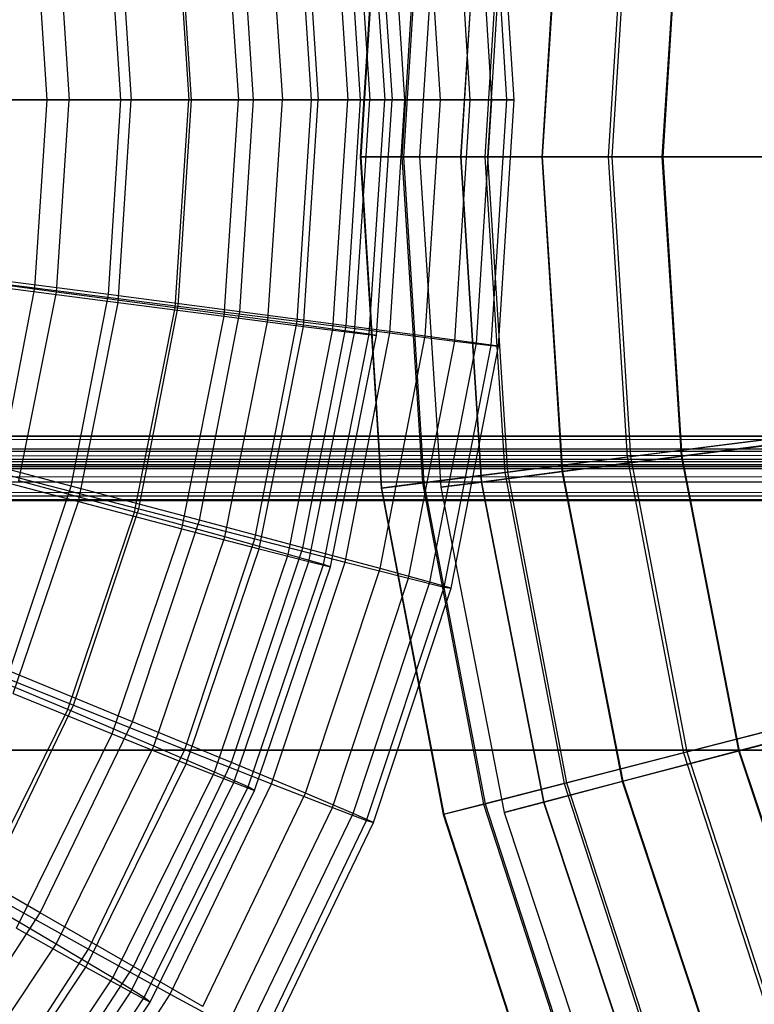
# Model space of a CAD drawing. Extents: x 0.2 to 40.1, y -6.7 to 6.7.
# Tile 122 of 256: x 9.7 to 10.6, y -4.4 to -3.2. Entities that reach past the tile are written whole.
import ezdxf

# ---------------------------------------------------------------- set-up
doc = ezdxf.new("R2010")
doc.units = 0
doc.header["$MEASUREMENT"] = 0
doc.layers.get('0').update_dxf_attribs({"color": 13, "linetype": 'CONTINUOUS'})

# ---------------------------------------------------------------- blocks, each defined once
blk = doc.blocks.new('SNOWBALL_XIV_PM3_STL')
at = {"color": 0}
for p, q in [((10.1773, -2.9999, 14.17), (10.1517, -3.4062, 14.17)), ((10.1773, -2.9999, 14.17), (10.1517, -3.4062, 14.17)), ((10.1779, -3, 14.5738), (10.1523, -3.4062, 14.5738)), ((10.1779, -3, 14.5738), (10.1523, -3.4062, 14.5738)), ((10.2504, -3.001, 14.1722), (10.2244, -3.4062, 14.1722)), ((10.2504, -3.001, 14.1722), (10.2244, -3.4062, 14.1722)), ((10.2505, -3.001, 14.5682), (10.2245, -3.4062, 14.5682)), ((10.2505, -3.001, 14.5682), (10.2245, -3.4062, 14.5682)), ((10.2278, -3.0063, 13.7693), (10.2027, -3.4062, 13.7693)), ((10.2278, -3.0063, 13.7693), (10.2027, -3.4062, 13.7693)), ((10.2298, -3.0065, 14.9743), (10.2047, -3.4062, 14.9743)), ((10.2298, -3.0065, 14.9743), (10.2047, -3.4062, 14.9743)), ((10.3001, -3.0074, 13.7793), (10.2745, -3.4062, 13.7793)), ((10.3001, -3.0074, 13.7793), (10.2745, -3.4062, 13.7793)), ((10.3005, -3.0074, 14.961), (10.2749, -3.4062, 14.961)), ((10.3005, -3.0074, 14.961), (10.2749, -3.4062, 14.961)), ((10.3289, -3.0191, 13.3785), (10.3045, -3.4062, 13.3785)), ((10.3289, -3.0191, 13.3785), (10.3045, -3.4062, 13.3785)), ((10.3321, -3.0195, 15.3648), (10.3078, -3.4062, 15.3648)), ((10.3321, -3.0195, 15.3648), (10.3078, -3.4062, 15.3648)), ((10.3989, -3.0201, 13.396), (10.3741, -3.4062, 13.396)), ((10.3989, -3.0201, 13.396), (10.3741, -3.4062, 13.396)), ((10.3996, -3.0202, 15.3442), (10.3748, -3.4062, 15.3442)), ((10.3996, -3.0202, 15.3442), (10.3748, -3.4062, 15.3442)), ((10.2866, -3.3366, 9.3842), (10.2676, -3.041, 9.3844)), ((10.2866, -3.3366, 9.3842), (10.2676, -3.041, 9.3844)), ((10.3131, -3.3366, 10.257), (10.294, -3.0386, 10.2571)), ((10.3131, -3.3366, 10.257), (10.294, -3.0386, 10.2571)), ((10.3315, -3.3366, 9.6733), (10.3122, -3.0356, 9.6734)), ((10.3315, -3.3366, 9.6733), (10.3122, -3.0356, 9.6734)), ((10.3404, -3.3366, 9.9657), (10.321, -3.0348, 9.9659)), ((10.3404, -3.3366, 9.9657), (10.321, -3.0348, 9.9659)), ((10.4787, -3.038, 13.0039), (10.4555, -3.4062, 13.0039)), ((10.4787, -3.038, 13.0039), (10.4555, -3.4062, 13.0039)), ((10.4831, -3.0385, 15.7389), (10.46, -3.4062, 15.7389)), ((10.4831, -3.0385, 15.7389), (10.46, -3.4062, 15.7389)), ((10.5451, -3.039, 13.0285), (10.5215, -3.4062, 13.0285)), ((10.5451, -3.039, 13.0285), (10.5215, -3.4062, 13.0285)), ((10.5461, -3.0391, 15.7116), (10.5225, -3.4062, 15.7116)), ((10.5461, -3.0391, 15.7116), (10.5225, -3.4062, 15.7116)), ((10.1446, -3.0512, 9.527), (10.1633, -3.3366, 9.5269)), ((10.1446, -3.0512, 9.527), (10.1633, -3.3366, 9.5269)), ((10.1628, -3.0494, 10.106), (10.1817, -3.3366, 10.1058)), ((10.1628, -3.0494, 10.106), (10.1817, -3.3366, 10.1058)), ((10.1717, -3.0479, 9.8159), (10.1906, -3.3366, 9.8158)), ((10.1717, -3.0479, 9.8159), (10.1906, -3.3366, 9.8158)), ((10.2062, -3.3366, 9.1029), (10.1879, -3.051, 9.103)), ((10.2062, -3.3366, 9.1029), (10.1879, -3.051, 9.103)), ((10.25, -3.3366, 10.5426), (10.2314, -3.047, 10.5428)), ((10.25, -3.3366, 10.5426), (10.2314, -3.047, 10.5428)), ((10.0917, -3.3366, 8.8337), (10.0743, -3.0653, 8.8338)), ((10.0917, -3.3366, 8.8337), (10.0743, -3.0653, 8.8338)), ((10.082, -3.0591, 9.2438), (10.1001, -3.3366, 9.2436)), ((10.082, -3.0591, 9.2438), (10.1001, -3.3366, 9.2436)), ((10.1182, -3.0556, 10.3927), (10.1366, -3.3366, 10.3925)), ((10.1182, -3.0556, 10.3927), (10.1366, -3.3366, 10.3925)), ((10.152, -3.3366, 10.8183), (10.1343, -3.0598, 10.8185)), ((10.152, -3.3366, 10.8183), (10.1343, -3.0598, 10.8185)), ((9.9848, -3.0716, 8.9706), (10.0022, -3.3366, 8.9704)), ((9.9848, -3.0716, 8.9706), (10.0022, -3.3366, 8.9704)), ((10.0208, -3.3366, 11.0798), (10.0041, -3.0769, 11.0799)), ((10.0208, -3.3366, 11.0798), (10.0041, -3.0769, 11.0799)), ((10.0385, -3.0664, 10.6715), (10.0562, -3.3366, 10.6714)), ((10.0385, -3.0664, 10.6715), (10.0562, -3.3366, 10.6714)), ((9.8547, -3.0884, 8.7117), (9.8709, -3.3366, 8.7116)), ((9.8547, -3.0884, 8.7117), (9.8709, -3.3366, 8.7116)), ((9.9249, -3.0817, 10.9381), (9.9417, -3.3366, 10.938)), ((9.9249, -3.0817, 10.9381), (9.9417, -3.3366, 10.938)), ((9.9447, -3.3366, 8.5807), (9.9285, -3.0838, 8.5808)), ((9.9447, -3.3366, 8.5807), (9.9285, -3.0838, 8.5808)), ((9.7793, -3.1012, 11.1884), (9.7947, -3.3366, 11.1883)), ((9.7793, -3.1012, 11.1884), (9.7947, -3.3366, 11.1883)), ((9.8582, -3.3366, 11.323), (9.8429, -3.098, 11.3231)), ((9.8582, -3.3366, 11.323), (9.8429, -3.098, 11.3231)), ((9.7677, -3.3366, 8.3478), (9.7529, -3.1062, 8.3479)), ((9.7677, -3.3366, 8.3478), (9.7529, -3.1062, 8.3479)), ((9.5632, -3.3366, 8.1386), (9.7677, -3.3366, 8.3478)), ((9.5632, -3.3366, 8.1386), (9.7677, -3.3366, 8.3478)), ((9.6178, -3.3366, 11.4183), (9.7947, -3.3366, 11.1883)), ((9.6178, -3.3366, 11.4183), (9.7947, -3.3366, 11.1883)), ((9.8582, -3.3366, 11.323), (9.6668, -3.3366, 11.5443)), ((9.8582, -3.3366, 11.323), (9.6668, -3.3366, 11.5443)), ((9.8709, -3.3366, 8.7116), (9.7084, -3.3366, 8.4711)), ((9.8709, -3.3366, 8.7116), (9.7084, -3.3366, 8.4711)), ((9.7529, -3.567, 8.3479), (9.7677, -3.3366, 8.3478)), ((9.7529, -3.567, 8.3479), (9.7677, -3.3366, 8.3478)), ((9.7677, -3.3366, 8.3478), (9.9447, -3.3366, 8.5807)), ((9.7677, -3.3366, 8.3478), (9.9447, -3.3366, 8.5807)), ((9.7793, -3.5721, 11.1884), (9.7947, -3.3366, 11.1883)), ((9.7793, -3.5721, 11.1884), (9.7947, -3.3366, 11.1883)), ((9.7947, -3.3366, 11.1883), (9.9417, -3.3366, 10.938)), ((9.7947, -3.3366, 11.1883), (9.9417, -3.3366, 10.938)), ((9.8429, -3.5753, 11.3231), (9.8582, -3.3366, 11.323)), ((9.8429, -3.5753, 11.3231), (9.8582, -3.3366, 11.323)), ((9.8547, -3.5848, 8.7117), (9.8709, -3.3366, 8.7116)), ((9.8547, -3.5848, 8.7117), (9.8709, -3.3366, 8.7116)), ((10.0208, -3.3366, 11.0798), (9.8582, -3.3366, 11.323)), ((10.0208, -3.3366, 11.0798), (9.8582, -3.3366, 11.323)), ((10.0022, -3.3366, 8.9704), (9.8709, -3.3366, 8.7116)), ((10.0022, -3.3366, 8.9704), (9.8709, -3.3366, 8.7116)), ((9.9249, -3.5915, 10.9381), (9.9417, -3.3366, 10.938)), ((9.9249, -3.5915, 10.9381), (9.9417, -3.3366, 10.938)), ((9.9285, -3.5894, 8.5808), (9.9447, -3.3366, 8.5807)), ((9.9285, -3.5894, 8.5808), (9.9447, -3.3366, 8.5807)), ((9.9417, -3.3366, 10.938), (10.0562, -3.3366, 10.6714)), ((9.9417, -3.3366, 10.938), (10.0562, -3.3366, 10.6714)), ((9.9447, -3.3366, 8.5807), (10.0917, -3.3366, 8.8337)), ((9.9447, -3.3366, 8.5807), (10.0917, -3.3366, 8.8337)), ((9.9848, -3.6017, 8.9706), (10.0022, -3.3366, 8.9704)), ((9.9848, -3.6017, 8.9706), (10.0022, -3.3366, 8.9704)), ((10.1001, -3.3366, 9.2436), (10.0022, -3.3366, 8.9704)), ((10.1001, -3.3366, 9.2436), (10.0022, -3.3366, 8.9704)), ((10.0041, -3.5963, 11.0799), (10.0208, -3.3366, 11.0798)), ((10.0041, -3.5963, 11.0799), (10.0208, -3.3366, 11.0798)), ((10.152, -3.3366, 10.8183), (10.0208, -3.3366, 11.0798)), ((10.152, -3.3366, 10.8183), (10.0208, -3.3366, 11.0798)), ((10.0385, -3.6068, 10.6715), (10.0562, -3.3366, 10.6714)), ((10.0385, -3.6068, 10.6715), (10.0562, -3.3366, 10.6714)), ((10.0562, -3.3366, 10.6714), (10.1366, -3.3366, 10.3925)), ((10.0562, -3.3366, 10.6714), (10.1366, -3.3366, 10.3925)), ((10.0743, -3.6079, 8.8338), (10.0917, -3.3366, 8.8337)), ((10.0743, -3.6079, 8.8338), (10.0917, -3.3366, 8.8337)), ((10.082, -3.6142, 9.2438), (10.1001, -3.3366, 9.2436)), ((10.082, -3.6142, 9.2438), (10.1001, -3.3366, 9.2436)), ((10.0917, -3.3366, 8.8337), (10.2062, -3.3366, 9.1029)), ((10.0917, -3.3366, 8.8337), (10.2062, -3.3366, 9.1029)), ((10.1633, -3.3366, 9.5269), (10.1001, -3.3366, 9.2436)), ((10.1633, -3.3366, 9.5269), (10.1001, -3.3366, 9.2436)), ((10.1182, -3.6176, 10.3927), (10.1366, -3.3366, 10.3925)), ((10.1182, -3.6176, 10.3927), (10.1366, -3.3366, 10.3925)), ((10.1343, -3.6134, 10.8185), (10.152, -3.3366, 10.8183)), ((10.1343, -3.6134, 10.8185), (10.152, -3.3366, 10.8183)), ((10.1366, -3.3366, 10.3925), (10.1817, -3.3366, 10.1058)), ((10.1366, -3.3366, 10.3925), (10.1817, -3.3366, 10.1058)), ((10.1446, -3.6221, 9.527), (10.1633, -3.3366, 9.5269)), ((10.1446, -3.6221, 9.527), (10.1633, -3.3366, 9.5269)), ((10.25, -3.3366, 10.5426), (10.152, -3.3366, 10.8183)), ((10.25, -3.3366, 10.5426), (10.152, -3.3366, 10.8183)), ((10.1628, -3.6238, 10.106), (10.1817, -3.3366, 10.1058)), ((10.1628, -3.6238, 10.106), (10.1817, -3.3366, 10.1058)), ((10.1906, -3.3366, 9.8158), (10.1633, -3.3366, 9.5269)), ((10.1906, -3.3366, 9.8158), (10.1633, -3.3366, 9.5269)), ((10.1717, -3.6253, 9.8159), (10.1906, -3.3366, 9.8158)), ((10.1717, -3.6253, 9.8159), (10.1906, -3.3366, 9.8158)), ((10.1817, -3.3366, 10.1058), (10.1906, -3.3366, 9.8158)), ((10.1817, -3.3366, 10.1058), (10.1906, -3.3366, 9.8158)), ((10.1879, -3.6222, 9.103), (10.2062, -3.3366, 9.1029)), ((10.1879, -3.6222, 9.103), (10.2062, -3.3366, 9.1029)), ((10.2062, -3.3366, 9.1029), (10.2866, -3.3366, 9.3842)), ((10.2062, -3.3366, 9.1029), (10.2866, -3.3366, 9.3842)), ((10.2314, -3.6262, 10.5428), (10.25, -3.3366, 10.5426)), ((10.2314, -3.6262, 10.5428), (10.25, -3.3366, 10.5426)), ((10.3131, -3.3366, 10.257), (10.25, -3.3366, 10.5426)), ((10.3131, -3.3366, 10.257), (10.25, -3.3366, 10.5426)), ((10.2676, -3.6322, 9.3844), (10.2866, -3.3366, 9.3842)), ((10.2676, -3.6322, 9.3844), (10.2866, -3.3366, 9.3842)), ((10.2866, -3.3366, 9.3842), (10.3315, -3.3366, 9.6733)), ((10.2866, -3.3366, 9.3842), (10.3315, -3.3366, 9.6733)), ((10.294, -3.6346, 10.2571), (10.3131, -3.3366, 10.257)), ((10.294, -3.6346, 10.2571), (10.3131, -3.3366, 10.257)), ((10.3122, -3.6376, 9.6734), (10.3315, -3.3366, 9.6733)), ((10.3122, -3.6376, 9.6734), (10.3315, -3.3366, 9.6733)), ((10.3404, -3.3366, 9.9657), (10.3131, -3.3366, 10.257)), ((10.3404, -3.3366, 9.9657), (10.3131, -3.3366, 10.257)), ((10.321, -3.6384, 9.9659), (10.3404, -3.3366, 9.9657)), ((10.321, -3.6384, 9.9659), (10.3404, -3.3366, 9.9657)), ((10.3315, -3.3366, 9.6733), (10.3404, -3.3366, 9.9657)), ((10.3315, -3.3366, 9.6733), (10.3404, -3.3366, 9.9657)), ((10.1517, -3.4062, 14.17), (10.1773, -3.8125, 14.17)), ((10.2027, -3.4062, 13.7693), (10.1517, -3.4062, 14.17)), ((10.1517, -3.4062, 14.17), (10.1523, -3.4062, 14.5738)), ((10.1517, -3.4062, 14.17), (10.1523, -3.4062, 14.5738)), ((10.1517, -3.4062, 14.17), (10.1773, -3.8125, 14.17)), ((10.2027, -3.4062, 13.7693), (10.1517, -3.4062, 14.17)), ((10.1523, -3.4062, 14.5738), (10.2047, -3.4062, 14.9743)), ((10.1523, -3.4062, 14.5738), (10.1779, -3.8124, 14.5738)), ((10.1523, -3.4062, 14.5738), (10.2047, -3.4062, 14.9743)), ((10.1523, -3.4062, 14.5738), (10.1779, -3.8124, 14.5738)), ((10.2027, -3.4062, 13.7693), (10.2278, -3.8061, 13.7693)), ((10.2027, -3.4062, 13.7693), (10.2278, -3.8061, 13.7693)), ((10.3045, -3.4062, 13.3785), (10.2027, -3.4062, 13.7693)), ((10.3045, -3.4062, 13.3785), (10.2027, -3.4062, 13.7693)), ((10.2047, -3.4062, 14.9743), (10.3078, -3.4062, 15.3648)), ((10.2047, -3.4062, 14.9743), (10.2298, -3.8059, 14.9743)), ((10.2047, -3.4062, 14.9743), (10.2298, -3.8059, 14.9743)), ((10.2047, -3.4062, 14.9743), (10.3078, -3.4062, 15.3648)), ((10.2244, -3.4062, 14.1722), (10.2745, -3.4062, 13.7793)), ((10.2244, -3.4062, 14.1722), (10.2504, -3.8115, 14.1722)), ((10.2245, -3.4062, 14.5682), (10.2244, -3.4062, 14.1722)), ((10.2244, -3.4062, 14.1722), (10.2504, -3.8115, 14.1722)), ((10.2244, -3.4062, 14.1722), (10.2745, -3.4062, 13.7793)), ((10.2245, -3.4062, 14.5682), (10.2244, -3.4062, 14.1722)), ((10.2245, -3.4062, 14.5682), (10.2505, -3.8115, 14.5682)), ((10.2749, -3.4062, 14.961), (10.2245, -3.4062, 14.5682)), ((10.2245, -3.4062, 14.5682), (10.2505, -3.8115, 14.5682)), ((10.2749, -3.4062, 14.961), (10.2245, -3.4062, 14.5682)), ((10.2745, -3.4062, 13.7793), (10.3001, -3.8051, 13.7793)), ((10.2745, -3.4062, 13.7793), (10.3741, -3.4062, 13.396)), ((10.2745, -3.4062, 13.7793), (10.3001, -3.8051, 13.7793)), ((10.2745, -3.4062, 13.7793), (10.3741, -3.4062, 13.396)), ((10.2749, -3.4062, 14.961), (10.3005, -3.805, 14.961)), ((10.3748, -3.4062, 15.3442), (10.2749, -3.4062, 14.961)), ((10.2749, -3.4062, 14.961), (10.3005, -3.805, 14.961)), ((10.3748, -3.4062, 15.3442), (10.2749, -3.4062, 14.961)), ((10.3045, -3.4062, 13.3785), (10.3289, -3.7934, 13.3785)), ((10.3045, -3.4062, 13.3785), (10.3289, -3.7934, 13.3785)), ((10.4555, -3.4062, 13.0039), (10.3045, -3.4062, 13.3785)), ((10.4555, -3.4062, 13.0039), (10.3045, -3.4062, 13.3785)), ((10.3078, -3.4062, 15.3648), (10.46, -3.4062, 15.7389)), ((10.3078, -3.4062, 15.3648), (10.3321, -3.793, 15.3648)), ((10.3078, -3.4062, 15.3648), (10.46, -3.4062, 15.7389)), ((10.3078, -3.4062, 15.3648), (10.3321, -3.793, 15.3648)), ((10.3741, -3.4062, 13.396), (10.5215, -3.4062, 13.0285)), ((10.3741, -3.4062, 13.396), (10.3989, -3.7923, 13.396)), ((10.3741, -3.4062, 13.396), (10.3989, -3.7923, 13.396)), ((10.3741, -3.4062, 13.396), (10.5215, -3.4062, 13.0285)), ((10.3748, -3.4062, 15.3442), (10.3996, -3.7922, 15.3442)), ((10.5225, -3.4062, 15.7116), (10.3748, -3.4062, 15.3442)), ((10.3748, -3.4062, 15.3442), (10.3996, -3.7922, 15.3442)), ((10.5225, -3.4062, 15.7116), (10.3748, -3.4062, 15.3442)), ((10.4555, -3.4062, 13.0039), (10.4787, -3.7745, 13.0039)), ((10.4555, -3.4062, 13.0039), (10.4787, -3.7745, 13.0039)), ((10.6531, -3.4062, 12.6517), (10.4555, -3.4062, 13.0039)), ((10.6531, -3.4062, 12.6517), (10.4555, -3.4062, 13.0039)), ((10.46, -3.4062, 15.7389), (10.6588, -3.4062, 16.0905)), ((10.46, -3.4062, 15.7389), (10.4831, -3.7739, 15.7389)), ((10.46, -3.4062, 15.7389), (10.6588, -3.4062, 16.0905)), ((10.46, -3.4062, 15.7389), (10.4831, -3.7739, 15.7389)), ((10.5215, -3.4062, 13.0285), (10.7144, -3.4062, 12.6826)), ((10.5215, -3.4062, 13.0285), (10.5451, -3.7735, 13.0285)), ((10.5215, -3.4062, 13.0285), (10.5451, -3.7735, 13.0285)), ((10.5215, -3.4062, 13.0285), (10.7144, -3.4062, 12.6826)), ((10.7157, -3.4062, 16.0573), (10.5225, -3.4062, 15.7116)), ((10.5225, -3.4062, 15.7116), (10.5461, -3.7734, 15.7116)), ((10.5225, -3.4062, 15.7116), (10.5461, -3.7734, 15.7116)), ((10.7157, -3.4062, 16.0573), (10.5225, -3.4062, 15.7116)), ((9.5501, -3.5411, 8.1387), (9.7529, -3.567, 8.3479)), ((9.5501, -3.5411, 8.1387), (9.7529, -3.567, 8.3479)), ((9.7793, -3.5721, 11.1884), (9.6039, -3.5487, 11.4184)), ((9.7793, -3.5721, 11.1884), (9.6039, -3.5487, 11.4184)), ((9.8429, -3.5753, 11.3231), (9.6531, -3.5505, 11.5444)), ((9.8429, -3.5753, 11.3231), (9.6531, -3.5505, 11.5444)), ((9.6935, -3.5639, 8.4713), (9.8547, -3.5848, 8.7117)), ((9.6935, -3.5639, 8.4713), (9.8547, -3.5848, 8.7117)), ((9.7088, -3.7936, 8.3483), (9.7529, -3.567, 8.3479)), ((9.7088, -3.7936, 8.3483), (9.7529, -3.567, 8.3479)), ((9.7333, -3.8035, 11.1888), (9.7793, -3.5721, 11.1884)), ((9.7333, -3.8035, 11.1888), (9.7793, -3.5721, 11.1884)), ((9.7529, -3.567, 8.3479), (9.9285, -3.5894, 8.5808)), ((9.7529, -3.567, 8.3479), (9.9285, -3.5894, 8.5808)), ((9.9249, -3.5915, 10.9381), (9.7793, -3.5721, 11.1884)), ((9.9249, -3.5915, 10.9381), (9.7793, -3.5721, 11.1884)), ((9.7972, -3.81, 11.3235), (9.8429, -3.5753, 11.3231)), ((9.7972, -3.81, 11.3235), (9.8429, -3.5753, 11.3231)), ((10.0041, -3.5963, 11.0799), (9.8429, -3.5753, 11.3231)), ((10.0041, -3.5963, 11.0799), (9.8429, -3.5753, 11.3231)), ((9.8061, -3.8288, 8.7122), (9.8547, -3.5848, 8.7117)), ((9.8061, -3.8288, 8.7122), (9.8547, -3.5848, 8.7117)), ((9.8547, -3.5848, 8.7117), (9.9848, -3.6017, 8.9706)), ((9.8547, -3.5848, 8.7117), (9.9848, -3.6017, 8.9706)), ((9.8751, -3.8421, 10.9386), (9.9249, -3.5915, 10.9381)), ((9.8751, -3.8421, 10.9386), (9.9249, -3.5915, 10.9381)), ((9.8801, -3.838, 8.5812), (9.9285, -3.5894, 8.5808)), ((9.8801, -3.838, 8.5812), (9.9285, -3.5894, 8.5808)), ((10.0385, -3.6068, 10.6715), (9.9249, -3.5915, 10.9381)), ((10.0385, -3.6068, 10.6715), (9.9249, -3.5915, 10.9381)), ((9.9285, -3.5894, 8.5808), (10.0743, -3.6079, 8.8338)), ((9.9285, -3.5894, 8.5808), (10.0743, -3.6079, 8.8338)), ((9.9544, -3.8518, 11.0803), (10.0041, -3.5963, 11.0799)), ((9.9544, -3.8518, 11.0803), (10.0041, -3.5963, 11.0799)), ((10.1343, -3.6134, 10.8185), (10.0041, -3.5963, 11.0799)), ((10.1343, -3.6134, 10.8185), (10.0041, -3.5963, 11.0799)), ((9.933, -3.8622, 8.971), (9.9848, -3.6017, 8.9706)), ((9.933, -3.8622, 8.971), (9.9848, -3.6017, 8.9706)), ((9.9848, -3.6017, 8.9706), (10.082, -3.6142, 9.2438)), ((9.9848, -3.6017, 8.9706), (10.082, -3.6142, 9.2438)), ((9.9857, -3.8724, 10.672), (10.0385, -3.6068, 10.6715)), ((9.9857, -3.8724, 10.672), (10.0385, -3.6068, 10.6715)), ((10.0223, -3.8747, 8.8343), (10.0743, -3.6079, 8.8338)), ((10.0223, -3.8747, 8.8343), (10.0743, -3.6079, 8.8338)), ((10.1182, -3.6176, 10.3927), (10.0385, -3.6068, 10.6715)), ((10.1182, -3.6176, 10.3927), (10.0385, -3.6068, 10.6715)), ((10.0743, -3.6079, 8.8338), (10.1879, -3.6222, 9.103)), ((10.0743, -3.6079, 8.8338), (10.1879, -3.6222, 9.103)), ((10.0277, -3.887, 9.2442), (10.082, -3.6142, 9.2438)), ((10.0277, -3.887, 9.2442), (10.082, -3.6142, 9.2438)), ((10.0633, -3.8938, 10.3932), (10.1182, -3.6176, 10.3927)), ((10.0633, -3.8938, 10.3932), (10.1182, -3.6176, 10.3927)), ((10.0813, -3.8856, 10.8189), (10.1343, -3.6134, 10.8185)), ((10.0813, -3.8856, 10.8189), (10.1343, -3.6134, 10.8185)), ((10.082, -3.6142, 9.2438), (10.1446, -3.6221, 9.527)), ((10.082, -3.6142, 9.2438), (10.1446, -3.6221, 9.527)), ((10.1628, -3.6238, 10.106), (10.1182, -3.6176, 10.3927)), ((10.1628, -3.6238, 10.106), (10.1182, -3.6176, 10.3927)), ((10.2314, -3.6262, 10.5428), (10.1343, -3.6134, 10.8185)), ((10.2314, -3.6262, 10.5428), (10.1343, -3.6134, 10.8185)), ((10.0888, -3.9026, 9.5275), (10.1446, -3.6221, 9.527)), ((10.0888, -3.9026, 9.5275), (10.1446, -3.6221, 9.527)), ((10.1067, -3.9061, 10.1065), (10.1628, -3.6238, 10.106)), ((10.1067, -3.9061, 10.1065), (10.1628, -3.6238, 10.106)), ((10.1152, -3.9091, 9.8164), (10.1717, -3.6253, 9.8159)), ((10.1152, -3.9091, 9.8164), (10.1717, -3.6253, 9.8159)), ((10.1331, -3.9032, 9.1035), (10.1879, -3.6222, 9.103)), ((10.1331, -3.9032, 9.1035), (10.1879, -3.6222, 9.103)), ((10.1446, -3.6221, 9.527), (10.1717, -3.6253, 9.8159)), ((10.1446, -3.6221, 9.527), (10.1717, -3.6253, 9.8159)), ((10.1717, -3.6253, 9.8159), (10.1628, -3.6238, 10.106)), ((10.1717, -3.6253, 9.8159), (10.1628, -3.6238, 10.106)), ((10.1759, -3.9111, 10.5433), (10.2314, -3.6262, 10.5428)), ((10.1759, -3.9111, 10.5433), (10.2314, -3.6262, 10.5428)), ((10.1879, -3.6222, 9.103), (10.2676, -3.6322, 9.3844)), ((10.1879, -3.6222, 9.103), (10.2676, -3.6322, 9.3844)), ((10.211, -3.9229, 9.3848), (10.2676, -3.6322, 9.3844)), ((10.211, -3.9229, 9.3848), (10.2676, -3.6322, 9.3844)), ((10.294, -3.6346, 10.2571), (10.2314, -3.6262, 10.5428)), ((10.294, -3.6346, 10.2571), (10.2314, -3.6262, 10.5428)), ((10.2676, -3.6322, 9.3844), (10.3122, -3.6376, 9.6734)), ((10.2676, -3.6322, 9.3844), (10.3122, -3.6376, 9.6734)), ((10.2369, -3.9277, 10.2576), (10.294, -3.6346, 10.2571)), ((10.2369, -3.9277, 10.2576), (10.294, -3.6346, 10.2571)), ((10.2545, -3.9337, 9.6739), (10.3122, -3.6376, 9.6734)), ((10.2545, -3.9337, 9.6739), (10.3122, -3.6376, 9.6734)), ((10.2632, -3.9353, 9.9664), (10.321, -3.6384, 9.9659)), ((10.2632, -3.9353, 9.9664), (10.321, -3.6384, 9.9659)), ((10.321, -3.6384, 9.9659), (10.294, -3.6346, 10.2571)), ((10.321, -3.6384, 9.9659), (10.294, -3.6346, 10.2571)), ((10.3122, -3.6376, 9.6734), (10.321, -3.6384, 9.9659)), ((10.3122, -3.6376, 9.6734), (10.321, -3.6384, 9.9659)), ((0.8788, -3.7801, 51.6919), (39.3922, -3.749, 51.6983)), ((0.8788, -3.7801, 51.6919), (39.3922, -3.749, 51.6983)), ((0.8883, -3.749, 51.6983), (39.3922, -3.749, 51.6983)), ((39.3922, -3.749, 51.6589), (0.8883, -3.749, 51.6589)), ((0.8883, -3.749, 51.6983), (39.3922, -3.749, 51.6983)), ((0.8883, -3.749, 51.6589), (39.4012, -3.7638, 51.656)), ((0.8883, -3.749, 51.6589), (39.4012, -3.7638, 51.656)), ((39.3922, -3.749, 51.6589), (0.8883, -3.749, 51.6589)), ((10.6747, -3.7497, 12.6517), (10.4787, -3.7745, 13.0039)), ((10.6747, -3.7497, 12.6517), (10.4787, -3.7745, 13.0039)), ((10.4831, -3.7739, 15.7389), (10.6803, -3.749, 16.0905)), ((10.4831, -3.7739, 15.7389), (10.6803, -3.749, 16.0905)), ((10.7364, -3.7488, 12.6826), (10.5451, -3.7735, 13.0285)), ((10.7364, -3.7488, 12.6826), (10.5451, -3.7735, 13.0285)), ((10.5461, -3.7734, 15.7116), (10.7377, -3.7487, 16.0573)), ((10.5461, -3.7734, 15.7116), (10.7377, -3.7487, 16.0573)), ((0.8788, -3.7646, 51.6557), (39.4012, -3.7638, 51.656)), ((0.8788, -3.7646, 51.6557), (39.4012, -3.7638, 51.656)), ((39.4105, -3.7769, 51.6474), (0.8788, -3.7646, 51.6557)), ((39.4105, -3.7769, 51.6474), (0.8788, -3.7646, 51.6557)), ((9.7972, -3.81, 11.3235), (9.6121, -3.761, 11.5447)), ((9.7972, -3.81, 11.3235), (9.6121, -3.761, 11.5447)), ((0.8607, -3.7855, 51.6344), (39.4105, -3.7769, 51.6474)), ((0.8607, -3.7855, 51.6344), (39.4105, -3.7769, 51.6474)), ((0.87, -3.7769, 51.6474), (39.4105, -3.7769, 51.6474)), ((0.87, -3.7769, 51.6474), (39.4105, -3.7769, 51.6474)), ((10.4787, -3.7745, 13.0039), (10.3289, -3.7934, 13.3785)), ((10.4787, -3.7745, 13.0039), (10.3289, -3.7934, 13.3785)), ((10.3321, -3.793, 15.3648), (10.4831, -3.7739, 15.7389)), ((10.3321, -3.793, 15.3648), (10.4831, -3.7739, 15.7389)), ((10.5451, -3.7735, 13.0285), (10.3989, -3.7923, 13.396)), ((10.5451, -3.7735, 13.0285), (10.3989, -3.7923, 13.396)), ((10.3996, -3.7922, 15.3442), (10.5461, -3.7734, 15.7116)), ((10.3996, -3.7922, 15.3442), (10.5461, -3.7734, 15.7116)), ((10.4787, -3.7745, 13.0039), (10.5478, -4.1369, 13.0039)), ((10.4787, -3.7745, 13.0039), (10.5478, -4.1369, 13.0039)), ((10.4831, -3.7739, 15.7389), (10.5521, -4.1358, 15.7389)), ((10.4831, -3.7739, 15.7389), (10.5521, -4.1358, 15.7389)), ((10.5451, -3.7735, 13.0285), (10.6155, -4.1347, 13.0285)), ((10.5451, -3.7735, 13.0285), (10.6155, -4.1347, 13.0285)), ((10.5461, -3.7734, 15.7116), (10.6164, -4.1345, 15.7116)), ((10.5461, -3.7734, 15.7116), (10.6164, -4.1345, 15.7116)), ((39.4288, -3.7884, 51.6196), (0.8517, -3.7884, 51.6196)), ((0.8517, -3.7884, 50.9109), (39.4288, -3.7884, 50.9109)), ((39.4288, -3.7884, 51.6196), (0.8517, -3.7884, 51.6196)), ((0.8517, -3.7884, 50.9109), (39.4288, -3.7884, 50.9109)), ((39.4193, -3.7852, 51.6351), (0.8607, -3.7855, 51.6344)), ((39.4193, -3.7852, 51.6351), (0.8607, -3.7855, 51.6344)), ((39.4206, -3.786, 51.6332), (0.8607, -3.7855, 51.6344)), ((39.4206, -3.786, 51.6332), (0.8607, -3.7855, 51.6344)), ((39.4288, -3.7884, 51.6196), (0.8607, -3.7855, 51.6344)), ((39.4288, -3.7884, 51.6196), (0.8607, -3.7855, 51.6344)), ((0.87, -3.8047, 51.6752), (39.4012, -3.7787, 51.6925)), ((0.87, -3.8047, 51.6752), (39.4012, -3.7787, 51.6925)), ((0.8788, -3.7801, 51.6919), (39.4012, -3.7787, 51.6925)), ((0.8788, -3.7801, 51.6919), (39.4012, -3.7787, 51.6925)), ((9.6491, -3.7873, 8.4717), (9.8061, -3.8288, 8.7122)), ((9.6491, -3.7873, 8.4717), (9.8061, -3.8288, 8.7122)), ((9.7088, -3.7936, 8.3483), (9.8801, -3.838, 8.5812)), ((9.7088, -3.7936, 8.3483), (9.8801, -3.838, 8.5812)), ((10.3289, -3.7934, 13.3785), (10.2278, -3.8061, 13.7693)), ((10.3289, -3.7934, 13.3785), (10.2278, -3.8061, 13.7693)), ((10.2298, -3.8059, 14.9743), (10.3321, -3.793, 15.3648)), ((10.2298, -3.8059, 14.9743), (10.3321, -3.793, 15.3648)), ((10.3989, -3.7923, 13.396), (10.3001, -3.8051, 13.7793)), ((10.3989, -3.7923, 13.396), (10.3001, -3.8051, 13.7793)), ((10.3005, -3.805, 14.961), (10.3996, -3.7922, 15.3442)), ((10.3005, -3.805, 14.961), (10.3996, -3.7922, 15.3442)), ((10.3289, -3.7934, 13.3785), (10.4016, -4.1744, 13.3785)), ((10.3289, -3.7934, 13.3785), (10.4016, -4.1744, 13.3785)), ((10.3321, -3.793, 15.3648), (10.4047, -4.1736, 15.3648)), ((10.3321, -3.793, 15.3648), (10.4047, -4.1736, 15.3648)), ((10.3989, -3.7923, 13.396), (10.4728, -4.1721, 13.396)), ((10.3989, -3.7923, 13.396), (10.4728, -4.1721, 13.396)), ((10.3996, -3.7922, 15.3442), (10.4735, -4.1719, 15.3442)), ((10.3996, -3.7922, 15.3442), (10.4735, -4.1719, 15.3442)), ((0.8607, -3.822, 51.6492), (39.4105, -3.8047, 51.6752)), ((0.8607, -3.822, 51.6492), (39.4105, -3.8047, 51.6752)), ((0.87, -3.8047, 51.6752), (39.4105, -3.8047, 51.6752)), ((0.87, -3.8047, 51.6752), (39.4105, -3.8047, 51.6752)), ((9.7218, -4.037, 11.3242), (9.7972, -3.81, 11.3235)), ((9.7218, -4.037, 11.3242), (9.7972, -3.81, 11.3235)), ((9.8751, -3.8421, 10.9386), (9.7333, -3.8035, 11.1888)), ((9.8751, -3.8421, 10.9386), (9.7333, -3.8035, 11.1888)), ((9.9544, -3.8518, 11.0803), (9.7972, -3.81, 11.3235)), ((9.9544, -3.8518, 11.0803), (9.7972, -3.81, 11.3235)), ((10.2278, -3.8061, 13.7693), (10.1773, -3.8125, 14.17)), ((10.2278, -3.8061, 13.7693), (10.1773, -3.8125, 14.17)), ((10.1773, -3.8125, 14.17), (10.1779, -3.8124, 14.5738)), ((10.1773, -3.8125, 14.17), (10.1779, -3.8124, 14.5738)), ((10.1773, -3.8125, 14.17), (10.2535, -4.2124, 14.17)), ((10.1773, -3.8125, 14.17), (10.2535, -4.2124, 14.17)), ((10.1779, -3.8124, 14.5738), (10.2298, -3.8059, 14.9743)), ((10.1779, -3.8124, 14.5738), (10.2298, -3.8059, 14.9743)), ((10.1779, -3.8124, 14.5738), (10.2542, -4.2123, 14.5738)), ((10.1779, -3.8124, 14.5738), (10.2542, -4.2123, 14.5738)), ((10.2278, -3.8061, 13.7693), (10.3029, -4.1998, 13.7693)), ((10.2278, -3.8061, 13.7693), (10.3029, -4.1998, 13.7693)), ((10.2298, -3.8059, 14.9743), (10.3048, -4.1993, 14.9743)), ((10.2298, -3.8059, 14.9743), (10.3048, -4.1993, 14.9743)), ((10.3001, -3.8051, 13.7793), (10.2504, -3.8115, 14.1722)), ((10.3001, -3.8051, 13.7793), (10.2504, -3.8115, 14.1722)), ((10.2504, -3.8115, 14.1722), (10.328, -4.2101, 14.1722)), ((10.2504, -3.8115, 14.1722), (10.2505, -3.8115, 14.5682)), ((10.2504, -3.8115, 14.1722), (10.328, -4.2101, 14.1722)), ((10.2504, -3.8115, 14.1722), (10.2505, -3.8115, 14.5682)), ((10.2505, -3.8115, 14.5682), (10.3005, -3.805, 14.961)), ((10.2505, -3.8115, 14.5682), (10.3005, -3.805, 14.961)), ((10.2505, -3.8115, 14.5682), (10.3281, -4.2101, 14.5682)), ((10.2505, -3.8115, 14.5682), (10.3281, -4.2101, 14.5682)), ((10.3001, -3.8051, 13.7793), (10.3765, -4.1974, 13.7793)), ((10.3001, -3.8051, 13.7793), (10.3765, -4.1974, 13.7793)), ((10.3005, -3.805, 14.961), (10.3769, -4.1973, 14.961)), ((10.3005, -3.805, 14.961), (10.3769, -4.1973, 14.961)), ((0.8517, -3.8278, 51.6196), (39.4193, -3.8214, 51.6507)), ((0.8517, -3.8278, 51.6196), (39.4193, -3.8214, 51.6507)), ((0.8607, -3.822, 51.6492), (39.4193, -3.8214, 51.6507)), ((0.8607, -3.822, 51.6492), (39.4193, -3.8214, 51.6507)), ((0.8517, -3.8278, 51.6196), (39.4288, -3.8278, 51.6196)), ((39.4288, -3.8278, 50.9109), (0.8517, -3.8278, 50.9109)), ((39.4288, -3.8278, 50.9109), (0.8517, -3.8278, 50.9109)), ((0.8517, -3.8278, 51.6196), (39.4288, -3.8278, 51.6196)), ((9.7262, -4.0644, 8.7129), (9.8061, -3.8288, 8.7122)), ((9.7262, -4.0644, 8.7129), (9.8061, -3.8288, 8.7122)), ((9.8003, -4.0784, 8.5819), (9.8801, -3.838, 8.5812)), ((9.8003, -4.0784, 8.5819), (9.8801, -3.838, 8.5812)), ((9.8061, -3.8288, 8.7122), (9.933, -3.8622, 8.971)), ((9.8061, -3.8288, 8.7122), (9.933, -3.8622, 8.971)), ((9.8801, -3.838, 8.5812), (10.0223, -3.8747, 8.8343)), ((9.8801, -3.838, 8.5812), (10.0223, -3.8747, 8.8343)), ((9.793, -4.084, 10.9393), (9.8751, -3.8421, 10.9386)), ((9.793, -4.084, 10.9393), (9.8751, -3.8421, 10.9386)), ((9.9857, -3.8724, 10.672), (9.8751, -3.8421, 10.9386)), ((9.9857, -3.8724, 10.672), (9.8751, -3.8421, 10.9386)), ((9.8476, -4.1138, 8.9718), (9.933, -3.8622, 8.971)), ((9.8476, -4.1138, 8.9718), (9.933, -3.8622, 8.971)), ((9.8724, -4.0988, 11.0811), (9.9544, -3.8518, 11.0803)), ((9.8724, -4.0988, 11.0811), (9.9544, -3.8518, 11.0803)), ((9.933, -3.8622, 8.971), (10.0277, -3.887, 9.2442)), ((9.933, -3.8622, 8.971), (10.0277, -3.887, 9.2442)), ((10.0813, -3.8856, 10.8189), (9.9544, -3.8518, 11.0803)), ((10.0813, -3.8856, 10.8189), (9.9544, -3.8518, 11.0803)), ((9.8987, -4.1287, 10.6727), (9.9857, -3.8724, 10.672)), ((9.8987, -4.1287, 10.6727), (9.9857, -3.8724, 10.672)), ((10.0633, -3.8938, 10.3932), (9.9857, -3.8724, 10.672)), ((10.0633, -3.8938, 10.3932), (9.9857, -3.8724, 10.672)), ((9.9366, -4.1327, 8.835), (10.0223, -3.8747, 8.8343)), ((9.9366, -4.1327, 8.835), (10.0223, -3.8747, 8.8343)), ((9.9939, -4.1489, 10.8197), (10.0813, -3.8856, 10.8189)), ((9.9939, -4.1489, 10.8197), (10.0813, -3.8856, 10.8189)), ((10.0223, -3.8747, 8.8343), (10.1331, -3.9032, 9.1035)), ((10.0223, -3.8747, 8.8343), (10.1331, -3.9032, 9.1035)), ((10.1759, -3.9111, 10.5433), (10.0813, -3.8856, 10.8189)), ((10.1759, -3.9111, 10.5433), (10.0813, -3.8856, 10.8189)), ((9.9383, -4.1503, 9.245), (10.0277, -3.887, 9.2442)), ((9.9383, -4.1503, 9.245), (10.0277, -3.887, 9.2442)), ((9.9728, -4.1605, 10.394), (10.0633, -3.8938, 10.3932)), ((9.9728, -4.1605, 10.394), (10.0633, -3.8938, 10.3932)), ((10.0277, -3.887, 9.2442), (10.0888, -3.9026, 9.5275)), ((10.0277, -3.887, 9.2442), (10.0888, -3.9026, 9.5275)), ((10.1067, -3.9061, 10.1065), (10.0633, -3.8938, 10.3932)), ((10.1067, -3.9061, 10.1065), (10.0633, -3.8938, 10.3932)), ((9.9968, -4.1735, 9.5283), (10.0888, -3.9026, 9.5275)), ((9.9968, -4.1735, 9.5283), (10.0888, -3.9026, 9.5275)), ((10.0142, -4.1786, 10.1073), (10.1067, -3.9061, 10.1065)), ((10.0142, -4.1786, 10.1073), (10.1067, -3.9061, 10.1065)), ((10.0222, -4.183, 9.8172), (10.1152, -3.9091, 9.8164)), ((10.0222, -4.183, 9.8172), (10.1152, -3.9091, 9.8164)), ((10.043, -4.1748, 9.1043), (10.1331, -3.9032, 9.1035)), ((10.043, -4.1748, 9.1043), (10.1331, -3.9032, 9.1035)), ((10.0888, -3.9026, 9.5275), (10.1152, -3.9091, 9.8164)), ((10.0888, -3.9026, 9.5275), (10.1152, -3.9091, 9.8164)), ((10.1152, -3.9091, 9.8164), (10.1067, -3.9061, 10.1065)), ((10.1152, -3.9091, 9.8164), (10.1067, -3.9061, 10.1065)), ((10.1331, -3.9032, 9.1035), (10.211, -3.9229, 9.3848)), ((10.1331, -3.9032, 9.1035), (10.211, -3.9229, 9.3848)), ((10.0845, -4.1865, 10.5441), (10.1759, -3.9111, 10.5433)), ((10.0845, -4.1865, 10.5441), (10.1759, -3.9111, 10.5433)), ((10.2369, -3.9277, 10.2576), (10.1759, -3.9111, 10.5433)), ((10.2369, -3.9277, 10.2576), (10.1759, -3.9111, 10.5433)), ((10.1176, -4.204, 9.3857), (10.211, -3.9229, 9.3848)), ((10.1176, -4.204, 9.3857), (10.211, -3.9229, 9.3848)), ((10.1428, -4.2112, 10.2585), (10.2369, -3.9277, 10.2576)), ((10.1428, -4.2112, 10.2585), (10.2369, -3.9277, 10.2576)), ((10.1595, -4.22, 9.6748), (10.2545, -3.9337, 9.6739)), ((10.1595, -4.22, 9.6748), (10.2545, -3.9337, 9.6739)), ((10.211, -3.9229, 9.3848), (10.2545, -3.9337, 9.6739)), ((10.211, -3.9229, 9.3848), (10.2545, -3.9337, 9.6739)), ((10.2632, -3.9353, 9.9664), (10.2369, -3.9277, 10.2576)), ((10.2632, -3.9353, 9.9664), (10.2369, -3.9277, 10.2576)), ((10.2545, -3.9337, 9.6739), (10.2632, -3.9353, 9.9664)), ((10.2545, -3.9337, 9.6739), (10.2632, -3.9353, 9.9664)), ((10.1679, -4.2224, 9.9672), (10.2632, -3.9353, 9.9664)), ((10.1679, -4.2224, 9.9672), (10.2632, -3.9353, 9.9664)), ((9.636, -4.0127, 8.3489), (9.8003, -4.0784, 8.5819)), ((9.636, -4.0127, 8.3489), (9.8003, -4.0784, 8.5819)), ((9.793, -4.084, 10.9393), (9.6574, -4.027, 11.1895)), ((9.793, -4.084, 10.9393), (9.6574, -4.027, 11.1895)), ((9.8724, -4.0988, 11.0811), (9.7218, -4.037, 11.3242)), ((9.8724, -4.0988, 11.0811), (9.7218, -4.037, 11.3242)), ((9.7262, -4.0644, 8.7129), (9.8476, -4.1138, 8.9718)), ((9.7262, -4.0644, 8.7129), (9.8476, -4.1138, 8.9718)), ((9.6904, -4.3066, 8.5829), (9.8003, -4.0784, 8.5819)), ((9.6904, -4.3066, 8.5829), (9.8003, -4.0784, 8.5819)), ((9.8003, -4.0784, 8.5819), (9.9366, -4.1327, 8.835)), ((9.8003, -4.0784, 8.5819), (9.9366, -4.1327, 8.835)), ((9.68, -4.3131, 10.9403), (9.793, -4.084, 10.9393)), ((9.68, -4.3131, 10.9403), (9.793, -4.084, 10.9393)), ((9.8987, -4.1287, 10.6727), (9.793, -4.084, 10.9393)), ((9.8987, -4.1287, 10.6727), (9.793, -4.084, 10.9393)), ((10.7392, -4.0877, 12.6517), (10.5478, -4.1369, 13.0039)), ((10.7392, -4.0877, 12.6517), (10.5478, -4.1369, 13.0039)), ((10.5521, -4.1358, 15.7389), (10.7447, -4.0863, 16.0905)), ((10.5521, -4.1358, 15.7389), (10.7447, -4.0863, 16.0905)), ((10.8021, -4.0858, 12.6826), (10.6155, -4.1347, 13.0285)), ((10.8021, -4.0858, 12.6826), (10.6155, -4.1347, 13.0285)), ((10.6164, -4.1345, 15.7116), (10.8033, -4.0855, 16.0573)), ((10.6164, -4.1345, 15.7116), (10.8033, -4.0855, 16.0573)), ((9.7594, -4.3332, 11.082), (9.8724, -4.0988, 11.0811)), ((9.7594, -4.3332, 11.082), (9.8724, -4.0988, 11.0811)), ((9.9939, -4.1489, 10.8197), (9.8724, -4.0988, 11.0811)), ((9.9939, -4.1489, 10.8197), (9.8724, -4.0988, 11.0811)), ((9.7301, -4.352, 8.9728), (9.8476, -4.1138, 8.9718)), ((9.7301, -4.352, 8.9728), (9.8476, -4.1138, 8.9718)), ((9.8476, -4.1138, 8.9718), (9.9383, -4.1503, 9.245)), ((9.8476, -4.1138, 8.9718), (9.9383, -4.1503, 9.245)), ((0.8489, -4.1339, 50.8714), (39.4316, -4.1339, 50.8714)), ((39.4316, -4.1339, 50.9108), (0.8489, -4.1339, 50.9108)), ((0.8489, -4.1339, 50.8714), (39.4316, -4.1339, 50.8714)), ((39.4316, -4.1339, 50.9108), (0.8489, -4.1339, 50.9108)), ((9.7789, -4.3716, 10.6738), (9.8987, -4.1287, 10.6727)), ((9.7789, -4.3716, 10.6738), (9.8987, -4.1287, 10.6727)), ((9.8187, -4.3776, 8.8361), (9.9366, -4.1327, 8.835)), ((9.8187, -4.3776, 8.8361), (9.9366, -4.1327, 8.835)), ((9.9728, -4.1605, 10.394), (9.8987, -4.1287, 10.6727)), ((9.9728, -4.1605, 10.394), (9.8987, -4.1287, 10.6727)), ((9.9366, -4.1327, 8.835), (10.043, -4.1748, 9.1043)), ((9.9366, -4.1327, 8.835), (10.043, -4.1748, 9.1043)), ((10.5478, -4.1369, 13.0039), (10.4016, -4.1744, 13.3785)), ((10.5478, -4.1369, 13.0039), (10.4016, -4.1744, 13.3785)), ((10.4047, -4.1736, 15.3648), (10.5521, -4.1358, 15.7389)), ((10.4047, -4.1736, 15.3648), (10.5521, -4.1358, 15.7389)), ((10.6155, -4.1347, 13.0285), (10.4728, -4.1721, 13.396)), ((10.6155, -4.1347, 13.0285), (10.4728, -4.1721, 13.396)), ((10.4735, -4.1719, 15.3442), (10.6164, -4.1345, 15.7116)), ((10.4735, -4.1719, 15.3442), (10.6164, -4.1345, 15.7116)), ((10.5478, -4.1369, 13.0039), (10.6618, -4.4878, 13.0039)), ((10.5478, -4.1369, 13.0039), (10.6618, -4.4878, 13.0039)), ((10.5521, -4.1358, 15.7389), (10.666, -4.4861, 15.7389)), ((10.5521, -4.1358, 15.7389), (10.666, -4.4861, 15.7389)), ((10.6155, -4.1347, 13.0285), (10.7314, -4.484, 13.0285)), ((10.6155, -4.1347, 13.0285), (10.7314, -4.484, 13.0285)), ((10.6164, -4.1345, 15.7116), (10.7323, -4.4836, 15.7116)), ((10.6164, -4.1345, 15.7116), (10.7323, -4.4836, 15.7116)), ((9.8153, -4.3998, 9.2461), (9.9383, -4.1503, 9.245)), ((9.8153, -4.3998, 9.2461), (9.9383, -4.1503, 9.245)), ((9.8735, -4.3988, 10.8207), (9.9939, -4.1489, 10.8197)), ((9.8735, -4.3988, 10.8207), (9.9939, -4.1489, 10.8197)), ((9.9383, -4.1503, 9.245), (9.9968, -4.1735, 9.5283)), ((9.9383, -4.1503, 9.245), (9.9968, -4.1735, 9.5283)), ((10.0845, -4.1865, 10.5441), (9.9939, -4.1489, 10.8197)), ((10.0845, -4.1865, 10.5441), (9.9939, -4.1489, 10.8197)), ((9.8482, -4.413, 10.395), (9.9728, -4.1605, 10.394)), ((9.8482, -4.413, 10.395), (9.9728, -4.1605, 10.394)), ((10.0142, -4.1786, 10.1073), (9.9728, -4.1605, 10.394)), ((10.0142, -4.1786, 10.1073), (9.9728, -4.1605, 10.394)), ((9.8703, -4.4301, 9.5294), (9.9968, -4.1735, 9.5283)), ((9.8703, -4.4301, 9.5294), (9.9968, -4.1735, 9.5283)), ((9.9188, -4.4327, 9.1054), (10.043, -4.1748, 9.1043)), ((9.9188, -4.4327, 9.1054), (10.043, -4.1748, 9.1043)), ((9.9968, -4.1735, 9.5283), (10.0222, -4.183, 9.8172)), ((9.9968, -4.1735, 9.5283), (10.0222, -4.183, 9.8172)), ((10.043, -4.1748, 9.1043), (10.1176, -4.204, 9.3857)), ((10.043, -4.1748, 9.1043), (10.1176, -4.204, 9.3857)), ((10.4016, -4.1744, 13.3785), (10.3029, -4.1998, 13.7693)), ((10.4016, -4.1744, 13.3785), (10.3029, -4.1998, 13.7693)), ((10.3048, -4.1993, 14.9743), (10.4047, -4.1736, 15.3648)), ((10.3048, -4.1993, 14.9743), (10.4047, -4.1736, 15.3648)), ((10.4728, -4.1721, 13.396), (10.3765, -4.1974, 13.7793)), ((10.4728, -4.1721, 13.396), (10.3765, -4.1974, 13.7793)), ((10.3769, -4.1973, 14.961), (10.4735, -4.1719, 15.3442)), ((10.3769, -4.1973, 14.961), (10.4735, -4.1719, 15.3442)), ((10.4016, -4.1744, 13.3785), (10.5214, -4.5434, 13.3785)), ((10.4016, -4.1744, 13.3785), (10.5214, -4.5434, 13.3785)), ((10.4047, -4.1736, 15.3648), (10.5245, -4.5422, 15.3648)), ((10.4047, -4.1736, 15.3648), (10.5245, -4.5422, 15.3648)), ((10.4728, -4.1721, 13.396), (10.5948, -4.5393, 13.396)), ((10.4728, -4.1721, 13.396), (10.5948, -4.5393, 13.396)), ((10.4735, -4.1719, 15.3442), (10.5954, -4.5391, 15.3442)), ((10.4735, -4.1719, 15.3442), (10.5954, -4.5391, 15.3442)), ((9.8869, -4.4368, 10.1084), (10.0142, -4.1786, 10.1073)), ((9.8869, -4.4368, 10.1084), (10.0142, -4.1786, 10.1073)), ((9.8943, -4.4425, 9.8184), (10.0222, -4.183, 9.8172)), ((9.8943, -4.4425, 9.8184), (10.0222, -4.183, 9.8172)), ((9.9586, -4.448, 10.5452), (10.0845, -4.1865, 10.5441)), ((9.9586, -4.448, 10.5452), (10.0845, -4.1865, 10.5441)), ((10.0222, -4.183, 9.8172), (10.0142, -4.1786, 10.1073)), ((10.0222, -4.183, 9.8172), (10.0142, -4.1786, 10.1073)), ((10.1428, -4.2112, 10.2585), (10.0845, -4.1865, 10.5441)), ((10.1428, -4.2112, 10.2585), (10.0845, -4.1865, 10.5441)), ((10.3029, -4.1998, 13.7693), (10.2535, -4.2124, 14.17)), ((10.3029, -4.1998, 13.7693), (10.2535, -4.2124, 14.17)), ((10.2542, -4.2123, 14.5738), (10.3048, -4.1993, 14.9743)), ((10.2542, -4.2123, 14.5738), (10.3048, -4.1993, 14.9743)), ((10.3029, -4.1998, 13.7693), (10.4268, -4.5809, 13.7693)), ((10.3029, -4.1998, 13.7693), (10.4268, -4.5809, 13.7693)), ((10.3048, -4.1993, 14.9743), (10.4286, -4.5801, 14.9743)), ((10.3048, -4.1993, 14.9743), (10.4286, -4.5801, 14.9743)), ((10.3765, -4.1974, 13.7793), (10.328, -4.2101, 14.1722)), ((10.3765, -4.1974, 13.7793), (10.328, -4.2101, 14.1722)), ((10.3281, -4.2101, 14.5682), (10.3769, -4.1973, 14.961)), ((10.3281, -4.2101, 14.5682), (10.3769, -4.1973, 14.961)), ((10.3765, -4.1974, 13.7793), (10.5024, -4.5767, 13.7793)), ((10.3765, -4.1974, 13.7793), (10.5024, -4.5767, 13.7793)), ((10.3769, -4.1973, 14.961), (10.5028, -4.5765, 14.961)), ((10.3769, -4.1973, 14.961), (10.5028, -4.5765, 14.961)), ((9.9891, -4.4709, 9.3868), (10.1176, -4.204, 9.3857)), ((9.9891, -4.4709, 9.3868), (10.1176, -4.204, 9.3857)), ((10.0132, -4.4802, 10.2596), (10.1428, -4.2112, 10.2585)), ((10.0132, -4.4802, 10.2596), (10.1428, -4.2112, 10.2585)), ((10.1176, -4.204, 9.3857), (10.1595, -4.22, 9.6748)), ((10.1176, -4.204, 9.3857), (10.1595, -4.22, 9.6748)), ((10.1679, -4.2224, 9.9672), (10.1428, -4.2112, 10.2585)), ((10.1679, -4.2224, 9.9672), (10.1428, -4.2112, 10.2585)), ((10.2535, -4.2124, 14.17), (10.2542, -4.2123, 14.5738)), ((10.2535, -4.2124, 14.17), (10.2542, -4.2123, 14.5738)), ((10.2542, -4.2123, 14.5738), (10.38, -4.5994, 14.5738)), ((10.2542, -4.2123, 14.5738), (10.38, -4.5994, 14.5738)), ((10.328, -4.2101, 14.1722), (10.456, -4.5955, 14.1722)), ((10.328, -4.2101, 14.1722), (10.3281, -4.2101, 14.5682)), ((10.328, -4.2101, 14.1722), (10.456, -4.5955, 14.1722)), ((10.328, -4.2101, 14.1722), (10.3281, -4.2101, 14.5682)), ((10.3281, -4.2101, 14.5682), (10.4561, -4.5955, 14.5682)), ((10.3281, -4.2101, 14.5682), (10.4561, -4.5955, 14.5682)), ((10.0286, -4.4917, 9.6759), (10.1595, -4.22, 9.6748)), ((10.0286, -4.4917, 9.6759), (10.1595, -4.22, 9.6748)), ((10.0367, -4.4949, 9.9683), (10.1679, -4.2224, 9.9672)), ((10.0367, -4.4949, 9.9683), (10.1679, -4.2224, 9.9672)), ((10.1595, -4.22, 9.6748), (10.1679, -4.2224, 9.9672)), ((10.1595, -4.22, 9.6748), (10.1679, -4.2224, 9.9672)), ((10.2535, -4.2124, 14.17), (10.3793, -4.5996, 14.17)), ((10.2535, -4.2124, 14.17), (10.3793, -4.5996, 14.17)), ((9.7594, -4.3332, 11.082), (9.6181, -4.2524, 11.3251)), ((9.7594, -4.3332, 11.082), (9.6181, -4.2524, 11.3251)), ((9.6904, -4.3066, 8.5829), (9.8187, -4.3776, 8.8361)), ((9.6904, -4.3066, 8.5829), (9.8187, -4.3776, 8.8361)), ((9.7789, -4.3716, 10.6738), (9.68, -4.3131, 10.9403)), ((9.7789, -4.3716, 10.6738), (9.68, -4.3131, 10.9403)), ((9.6175, -4.5513, 11.0833), (9.7594, -4.3332, 11.082)), ((9.6175, -4.5513, 11.0833), (9.7594, -4.3332, 11.082)), ((9.8735, -4.3988, 10.8207), (9.7594, -4.3332, 11.082)), ((9.8735, -4.3988, 10.8207), (9.7594, -4.3332, 11.082)), ((9.7301, -4.352, 8.9728), (9.8153, -4.3998, 9.2461)), ((9.7301, -4.352, 8.9728), (9.8153, -4.3998, 9.2461)), ((9.6285, -4.5967, 10.6751), (9.7789, -4.3716, 10.6738)), ((9.6285, -4.5967, 10.6751), (9.7789, -4.3716, 10.6738)), ((9.6704, -4.6055, 8.8373), (9.8187, -4.3776, 8.8361)), ((9.6704, -4.6055, 8.8373), (9.8187, -4.3776, 8.8361)), ((9.8482, -4.413, 10.395), (9.7789, -4.3716, 10.6738)), ((9.8482, -4.413, 10.395), (9.7789, -4.3716, 10.6738)), ((9.8187, -4.3776, 8.8361), (9.9188, -4.4327, 9.1054)), ((9.8187, -4.3776, 8.8361), (9.9188, -4.4327, 9.1054)), ((9.6608, -4.631, 9.2474), (9.8153, -4.3998, 9.2461)), ((9.6608, -4.631, 9.2474), (9.8153, -4.3998, 9.2461)), ((9.7222, -4.6312, 10.8221), (9.8735, -4.3988, 10.8207)), ((9.7222, -4.6312, 10.8221), (9.8735, -4.3988, 10.8207)), ((9.8153, -4.3998, 9.2461), (9.8703, -4.4301, 9.5294)), ((9.8153, -4.3998, 9.2461), (9.8703, -4.4301, 9.5294)), ((9.9586, -4.448, 10.5452), (9.8735, -4.3988, 10.8207)), ((9.9586, -4.448, 10.5452), (9.8735, -4.3988, 10.8207)), ((9.6918, -4.6472, 10.3964), (9.8482, -4.413, 10.395)), ((9.6918, -4.6472, 10.3964), (9.8482, -4.413, 10.395)), ((9.8869, -4.4368, 10.1084), (9.8482, -4.413, 10.395)), ((9.8869, -4.4368, 10.1084), (9.8482, -4.413, 10.395)), ((9.7114, -4.668, 9.5308), (9.8703, -4.4301, 9.5294)), ((9.7114, -4.668, 9.5308), (9.8703, -4.4301, 9.5294)), ((9.727, -4.6761, 10.1098), (9.8869, -4.4368, 10.1084)), ((9.727, -4.6761, 10.1098), (9.8869, -4.4368, 10.1084)), ((9.7626, -4.6726, 9.1068), (9.9188, -4.4327, 9.1054)), ((9.7626, -4.6726, 9.1068), (9.9188, -4.4327, 9.1054)), ((9.8703, -4.4301, 9.5294), (9.8943, -4.4425, 9.8184)), ((9.8703, -4.4301, 9.5294), (9.8943, -4.4425, 9.8184)), ((9.8943, -4.4425, 9.8184), (9.8869, -4.4368, 10.1084)), ((9.8943, -4.4425, 9.8184), (9.8869, -4.4368, 10.1084)), ((9.9188, -4.4327, 9.1054), (9.9891, -4.4709, 9.3868)), ((9.9188, -4.4327, 9.1054), (9.9891, -4.4709, 9.3868)), ((9.7336, -4.6831, 9.8198), (9.8943, -4.4425, 9.8184)), ((9.7336, -4.6831, 9.8198), (9.8943, -4.4425, 9.8184))]:
    blk.add_line(p, q, dxfattribs=at)
blk = doc.blocks.new('GRUPUJ_1')
at = {"color": 0}
blk.add_blockref('SNOWBALL_XIV_PM3_STL', (-0.2062, 6.6596, -0.5119), dxfattribs=at)

msp = doc.modelspace()

# ---------------------------------------------------------------- block references
at = {"color": 0}
msp.add_blockref('GRUPUJ_1', (0.2062, -6.6596, 0.5119), dxfattribs=at)

doc.saveas('drawing.dxf')
